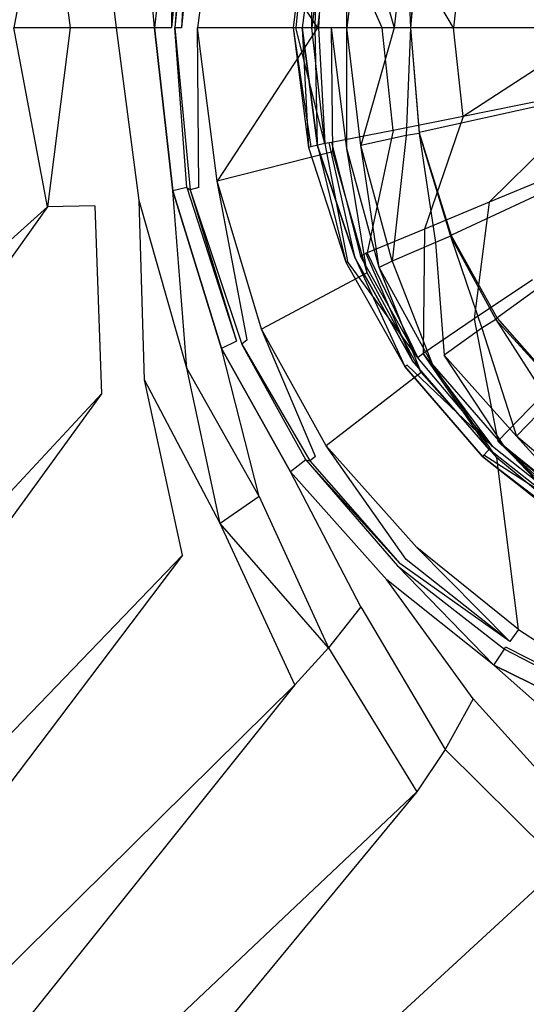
# Model space of a CAD drawing. Extents: x 0 to 1, y -1.5 to 0.
# Tile 5 of 18: x 0.4189 to 0.4658, y -0.7396 to -0.6486. Entities that reach past the tile are written whole.
import ezdxf

# ---------------------------------------------------------------- set-up
doc = ezdxf.new("R2010")
doc.units = 0
doc.layers.add('L0_ABLAUF_INF_0___REPLACEMTFORE', color=7, linetype='CONTINUOUS')
doc.layers.add('L1_WANNE_0_N_6232W5____REPLACEM', color=7, linetype='CONTINUOUS')

msp = doc.modelspace()

# ---------------------------------------------------------------- linework, layer by layer
at = {"layer": 'L0_ABLAUF_INF_0___REPLACEMTFORE', "color": 8}
for points, invisible_edges in [([(0.44561, -0.638212, 0.023661), (0.446444, -0.638418, 0.022558), (0.444196, -0.649318, 0.023707), (0.44561, -0.638212, 0.023661)], 14), ([(0.444444, -0.649318, 0.024855), (0.44561, -0.638212, 0.023661), (0.444196, -0.649318, 0.023707), (0.444444, -0.649318, 0.024855)], 13), ([(0.44561, -0.638212, 0.023661), (0.444444, -0.649318, 0.024855), (0.445844, -0.638218, 0.024763), (0.44561, -0.638212, 0.023661)], 14), ([(0.445944, -0.649318, 0.025407), (0.445844, -0.638218, 0.024763), (0.444444, -0.649318, 0.024855), (0.445944, -0.649318, 0.025407)], 14), ([(0.447144, -0.638518, 0.025407), (0.445844, -0.638218, 0.024763), (0.445944, -0.649318, 0.025407), (0.447144, -0.638518, 0.025407)], 14), ([(0.446444, -0.638418, 0.022558), (0.445044, -0.649318, 0.022558), (0.444196, -0.649318, 0.023707), (0.446444, -0.638418, 0.022558)], 14), ([(0.446444, -0.638418, 0.022558), (0.446244, -0.649318, 0.022742), (0.445044, -0.649318, 0.022558), (0.446444, -0.638418, 0.022558)], 13), ([(0.446544, -0.649318, 0.025498), (0.447144, -0.638518, 0.025407), (0.445944, -0.649318, 0.025407), (0.446544, -0.649318, 0.025498)], 13), ([(0.446244, -0.649318, 0.022742), (0.446444, -0.638418, 0.022558), (0.447544, -0.638618, 0.022742), (0.446244, -0.649318, 0.022742)], 14), ([(0.447144, -0.638518, 0.025407), (0.446544, -0.649318, 0.025498), (0.447744, -0.638618, 0.025498), (0.447144, -0.638518, 0.025407)], 14), ([(0.452444, -0.649318, 0.02605), (0.447744, -0.638618, 0.025498), (0.446544, -0.649318, 0.025498), (0.452444, -0.649318, 0.02605)], 14), ([(0.453444, -0.639818, 0.025958), (0.447744, -0.638618, 0.025498), (0.452444, -0.649318, 0.02605), (0.453444, -0.639818, 0.025958)], 14), ([(0.459044, -0.649318, 0.026509), (0.453444, -0.639818, 0.025958), (0.452444, -0.649318, 0.02605), (0.459044, -0.649318, 0.026509)], 14), ([(0.459944, -0.641118, 0.026509), (0.453444, -0.639818, 0.025958), (0.459044, -0.649318, 0.026509), (0.459944, -0.641118, 0.026509)], 14), ([(0.472544, -0.649318, 0.027336), (0.459944, -0.641118, 0.026509), (0.459044, -0.649318, 0.026509), (0.472544, -0.649318, 0.027336)], 13), ([(0.459944, -0.641118, 0.026509), (0.472544, -0.649318, 0.027336), (0.473144, -0.643718, 0.027336), (0.459944, -0.641118, 0.026509)], 14), ([(0.445044, -0.649318, 0.022558), (0.44561, -0.660374, 0.023661), (0.444196, -0.649318, 0.023707), (0.445044, -0.649318, 0.022558)], 14), ([(0.445844, -0.660318, 0.024763), (0.444196, -0.649318, 0.023707), (0.44561, -0.660374, 0.023661), (0.445844, -0.660318, 0.024763)], 13), ([(0.444196, -0.649318, 0.023707), (0.445844, -0.660318, 0.024763), (0.444444, -0.649318, 0.024855), (0.444196, -0.649318, 0.023707)], 14), ([(0.447144, -0.660018, 0.025407), (0.445944, -0.649318, 0.025407), (0.444444, -0.649318, 0.024855), (0.447144, -0.660018, 0.025407)], 14), ([(0.447144, -0.660018, 0.025407), (0.444444, -0.649318, 0.024855), (0.445844, -0.660318, 0.024763), (0.447144, -0.660018, 0.025407)], 14), ([(0.446244, -0.649318, 0.022742), (0.446444, -0.660218, 0.022558), (0.445044, -0.649318, 0.022558), (0.446244, -0.649318, 0.022742)], 13), ([(0.445044, -0.649318, 0.022558), (0.446444, -0.660218, 0.022558), (0.44561, -0.660374, 0.023661), (0.445044, -0.649318, 0.022558)], 14), ([(0.447144, -0.660018, 0.025407), (0.446544, -0.649318, 0.025498), (0.445944, -0.649318, 0.025407), (0.447144, -0.660018, 0.025407)], 13), ([(0.446444, -0.660218, 0.022558), (0.446244, -0.649318, 0.022742), (0.447544, -0.659918, 0.022742), (0.446444, -0.660218, 0.022558)], 14), ([(0.452444, -0.649318, 0.02605), (0.446544, -0.649318, 0.025498), (0.447744, -0.659918, 0.025498), (0.452444, -0.649318, 0.02605)], 14), ([(0.446544, -0.649318, 0.025498), (0.447144, -0.660018, 0.025407), (0.447744, -0.659918, 0.025498), (0.446544, -0.649318, 0.025498)], 14), ([(0.453444, -0.658818, 0.025958), (0.452444, -0.649318, 0.02605), (0.447744, -0.659918, 0.025498), (0.453444, -0.658818, 0.025958)], 14), ([(0.459044, -0.649318, 0.026509), (0.452444, -0.649318, 0.02605), (0.453444, -0.658818, 0.025958), (0.459044, -0.649318, 0.026509)], 14), ([(0.459944, -0.657518, 0.026509), (0.459044, -0.649318, 0.026509), (0.453444, -0.658818, 0.025958), (0.459944, -0.657518, 0.026509)], 14), ([(0.459944, -0.657518, 0.026509), (0.472544, -0.649318, 0.027336), (0.459044, -0.649318, 0.026509), (0.459944, -0.657518, 0.026509)], 13), ([(0.472544, -0.649318, 0.027336), (0.459944, -0.657518, 0.026509), (0.473144, -0.654818, 0.027336), (0.472544, -0.649318, 0.027336)], 14), ([(0.462344, -0.665418, 0.026509), (0.473144, -0.654818, 0.027336), (0.459944, -0.657518, 0.026509), (0.462344, -0.665418, 0.026509)], 13), ([(0.473144, -0.654818, 0.027336), (0.462344, -0.665418, 0.026509), (0.474743, -0.660318, 0.027336), (0.473144, -0.654818, 0.027336)], 14), ([(0.456344, -0.667918, 0.025958), (0.459944, -0.657518, 0.026509), (0.453444, -0.658818, 0.025958), (0.456344, -0.667918, 0.025958)], 13), ([(0.459944, -0.657518, 0.026509), (0.456344, -0.667918, 0.025958), (0.462344, -0.665418, 0.026509), (0.459944, -0.657518, 0.026509)], 14), ([(0.451044, -0.670118, 0.025498), (0.453444, -0.658818, 0.025958), (0.447744, -0.659918, 0.025498), (0.451044, -0.670118, 0.025498)], 13), ([(0.453444, -0.658818, 0.025958), (0.451044, -0.670118, 0.025498), (0.456344, -0.667918, 0.025958), (0.453444, -0.658818, 0.025958)], 14), ([(0.449244, -0.670918, 0.024763), (0.447144, -0.660018, 0.025407), (0.445844, -0.660318, 0.024763), (0.449244, -0.670918, 0.024763)], 13), ([(0.447544, -0.659918, 0.022742), (0.449944, -0.670618, 0.022558), (0.446444, -0.660218, 0.022558), (0.447544, -0.659918, 0.022742)], 13), ([(0.450444, -0.670418, 0.025407), (0.447744, -0.659918, 0.025498), (0.447144, -0.660018, 0.025407), (0.450444, -0.670418, 0.025407)], 13), ([(0.447144, -0.660018, 0.025407), (0.449244, -0.670918, 0.024763), (0.450444, -0.670418, 0.025407), (0.447144, -0.660018, 0.025407)], 14), ([(0.449944, -0.670618, 0.022558), (0.447544, -0.659918, 0.022742), (0.450944, -0.670118, 0.022742), (0.449944, -0.670618, 0.022558)], 14), ([(0.447744, -0.659918, 0.025498), (0.450444, -0.670418, 0.025407), (0.451044, -0.670118, 0.025498), (0.447744, -0.659918, 0.025498)], 14), ([(0.446444, -0.660218, 0.022558), (0.449093, -0.670976, 0.023661), (0.44561, -0.660374, 0.023661), (0.446444, -0.660218, 0.022558)], 14), ([(0.445844, -0.660318, 0.024763), (0.44561, -0.660374, 0.023661), (0.449244, -0.670918, 0.024763), (0.445844, -0.660318, 0.024763)], 14), ([(0.44561, -0.660374, 0.023661), (0.449093, -0.670976, 0.023661), (0.449244, -0.670918, 0.024763), (0.44561, -0.660374, 0.023661)], 14), ([(0.446444, -0.660218, 0.022558), (0.449944, -0.670618, 0.022558), (0.449093, -0.670976, 0.023661), (0.446444, -0.660218, 0.022558)], 14), ([(0.474743, -0.660318, 0.027336), (0.462344, -0.665418, 0.026509), (0.466344, -0.672618, 0.026509), (0.474743, -0.660318, 0.027336)], 14), ([(0.460944, -0.676218, 0.025958), (0.462344, -0.665418, 0.026509), (0.456344, -0.667918, 0.025958), (0.460944, -0.676218, 0.025958)], 13), ([(0.462344, -0.665418, 0.026509), (0.460944, -0.676218, 0.025958), (0.466344, -0.672618, 0.026509), (0.462344, -0.665418, 0.026509)], 14), ([(0.456244, -0.679418, 0.025498), (0.456344, -0.667918, 0.025958), (0.451044, -0.670118, 0.025498), (0.456244, -0.679418, 0.025498)], 13), ([(0.456344, -0.667918, 0.025958), (0.456244, -0.679418, 0.025498), (0.460944, -0.676218, 0.025958), (0.456344, -0.667918, 0.025958)], 14), ([(0.450944, -0.670118, 0.022742), (0.455244, -0.680118, 0.022558), (0.449944, -0.670618, 0.022558), (0.450944, -0.670118, 0.022742)], 13), ([(0.455744, -0.679818, 0.025407), (0.451044, -0.670118, 0.025498), (0.450444, -0.670418, 0.025407), (0.455744, -0.679818, 0.025407)], 13), ([(0.455244, -0.680118, 0.022558), (0.450944, -0.670118, 0.022742), (0.456244, -0.679418, 0.022742), (0.455244, -0.680118, 0.022558)], 14), ([(0.451044, -0.670118, 0.025498), (0.455744, -0.679818, 0.025407), (0.456244, -0.679418, 0.025498), (0.451044, -0.670118, 0.025498)], 14), ([(0.449944, -0.670618, 0.022558), (0.454545, -0.680618, 0.023661), (0.449093, -0.670976, 0.023661), (0.449944, -0.670618, 0.022558)], 14), ([(0.449244, -0.670918, 0.024763), (0.449093, -0.670976, 0.023661), (0.454744, -0.680518, 0.024763), (0.449244, -0.670918, 0.024763)], 14), ([(0.449093, -0.670976, 0.023661), (0.454545, -0.680618, 0.023661), (0.454744, -0.680518, 0.024763), (0.449093, -0.670976, 0.023661)], 14), ([(0.455744, -0.679818, 0.025407), (0.450444, -0.670418, 0.025407), (0.449244, -0.670918, 0.024763), (0.455744, -0.679818, 0.025407)], 14), ([(0.455744, -0.679818, 0.025407), (0.449244, -0.670918, 0.024763), (0.454744, -0.680518, 0.024763), (0.455744, -0.679818, 0.025407)], 14), ([(0.449944, -0.670618, 0.022558), (0.455244, -0.680118, 0.022558), (0.454545, -0.680618, 0.023661), (0.449944, -0.670618, 0.022558)], 14), ([(0.467044, -0.683518, 0.025958), (0.466344, -0.672618, 0.026509), (0.460944, -0.676218, 0.025958), (0.467044, -0.683518, 0.025958)], 13), ([(0.463144, -0.687518, 0.025498), (0.460944, -0.676218, 0.025958), (0.456244, -0.679418, 0.025498), (0.463144, -0.687518, 0.025498)], 13), ([(0.460944, -0.676218, 0.025958), (0.463144, -0.687518, 0.025498), (0.467044, -0.683518, 0.025958), (0.460944, -0.676218, 0.025958)], 14), ([(0.461713, -0.688948, 0.023661), (0.454545, -0.680618, 0.023661), (0.455244, -0.680118, 0.022558), (0.461713, -0.688948, 0.023661)], 14), ([(0.462644, -0.688018, 0.025407), (0.455744, -0.679818, 0.025407), (0.454744, -0.680518, 0.024763), (0.462644, -0.688018, 0.025407)], 14), ([(0.456244, -0.679418, 0.022742), (0.462344, -0.688318, 0.022558), (0.455244, -0.680118, 0.022558), (0.456244, -0.679418, 0.022742)], 13), ([(0.462344, -0.688318, 0.022558), (0.461713, -0.688948, 0.023661), (0.455244, -0.680118, 0.022558), (0.462344, -0.688318, 0.022558)], 14), ([(0.462644, -0.688018, 0.025407), (0.456244, -0.679418, 0.025498), (0.455744, -0.679818, 0.025407), (0.462644, -0.688018, 0.025407)], 13), ([(0.462344, -0.688318, 0.022558), (0.456244, -0.679418, 0.022742), (0.463144, -0.687518, 0.022742), (0.462344, -0.688318, 0.022558)], 14), ([(0.456244, -0.679418, 0.025498), (0.462644, -0.688018, 0.025407), (0.463144, -0.687518, 0.025498), (0.456244, -0.679418, 0.025498)], 14), ([(0.454744, -0.680518, 0.024763), (0.454545, -0.680618, 0.023661), (0.461844, -0.688818, 0.024763), (0.454744, -0.680518, 0.024763)], 14), ([(0.454545, -0.680618, 0.023661), (0.461713, -0.688948, 0.023661), (0.461844, -0.688818, 0.024763), (0.454545, -0.680618, 0.023661)], 14), ([(0.462644, -0.688018, 0.025407), (0.454744, -0.680518, 0.024763), (0.461844, -0.688818, 0.024763), (0.462644, -0.688018, 0.025407)], 14), ([(0.471344, -0.694218, 0.025498), (0.467044, -0.683518, 0.025958), (0.463144, -0.687518, 0.025498), (0.471344, -0.694218, 0.025498)], 13), ([(0.470346, -0.695763, 0.023615), (0.461713, -0.688948, 0.023661), (0.462344, -0.688318, 0.022558), (0.470346, -0.695763, 0.023615)], 14), ([(0.471044, -0.694718, 0.025407), (0.462644, -0.688018, 0.025407), (0.461844, -0.688818, 0.024763), (0.471044, -0.694718, 0.025407)], 14), ([(0.463144, -0.687518, 0.022742), (0.470844, -0.695018, 0.022558), (0.462344, -0.688318, 0.022558), (0.463144, -0.687518, 0.022742)], 13), ([(0.470844, -0.695018, 0.022558), (0.470346, -0.695763, 0.023615), (0.462344, -0.688318, 0.022558), (0.470844, -0.695018, 0.022558)], 14), ([(0.471044, -0.694718, 0.025407), (0.463144, -0.687518, 0.025498), (0.462644, -0.688018, 0.025407), (0.471044, -0.694718, 0.025407)], 14), ([(0.470844, -0.695018, 0.022558), (0.463144, -0.687518, 0.022742), (0.471444, -0.694018, 0.022742), (0.470844, -0.695018, 0.022558)], 14), ([(0.471344, -0.694218, 0.025498), (0.463144, -0.687518, 0.025498), (0.471044, -0.694718, 0.025407), (0.471344, -0.694218, 0.025498)], 14), ([(0.461713, -0.688948, 0.023661), (0.470444, -0.695618, 0.024671), (0.461844, -0.688818, 0.024763), (0.461713, -0.688948, 0.023661)], 14), ([(0.470444, -0.695618, 0.024671), (0.461713, -0.688948, 0.023661), (0.470346, -0.695763, 0.023615), (0.470444, -0.695618, 0.024671)], 13), ([(0.471044, -0.694718, 0.025407), (0.461844, -0.688818, 0.024763), (0.470444, -0.695618, 0.024671), (0.471044, -0.694718, 0.025407)], 14)]:
    msp.add_3dface(points, dxfattribs=dict(at, invisible_edges=invisible_edges))
at = {"layer": 'L1_WANNE_0_N_6232W5____REPLACEM', "color": 8}
for points, invisible_edges in [([(0.5, -1.497065, 0.007724), (0.002918, -0.649298, 0.002194), (0.005468, -0.002919), (0.5, -1.497065, 0.007724)], 14), ([(0.5, -1.497065, 0.007724), (0.005468, -0.002919), (0.00653, -0.002919), (0.5, -1.497065, 0.007724)], 14), ([(0.5, -1.497065, 0.007724), (0.00653, -0.002919), (0.008001, -0.002919), (0.5, -1.497065, 0.007724)], 14), ([(0.5, -1.497065, 0.007724), (0.008001, -0.002919), (0.5, -0.002919, 0.001079), (0.5, -1.497065, 0.007724)], 14), ([(0.421461, -0.632718, 0.028733), (0.348583, -0.567376, 0.030311), (0.418361, -0.649298, 0.028733), (0.421461, -0.632718, 0.028733)], 14), ([(0.5, -0.649298, 0.01003), (0.468865, -0.615827, 0.01003), (0.463164, -0.622523, 0.01003), (0.5, -0.649298, 0.01003)], 14), ([(0.5, -0.649298, 0.01003), (0.463164, -0.622523, 0.01003), (0.458864, -0.630119, 0.01003), (0.5, -0.649298, 0.01003)], 14), ([(0.5, -0.649298, 0.01003), (0.458864, -0.630119, 0.01003), (0.455864, -0.639614, 0.01003), (0.5, -0.649298, 0.01003)], 14), ([(0.423561, -0.649298, 0.028647), (0.421461, -0.632718, 0.028733), (0.418361, -0.649298, 0.028733), (0.423561, -0.649298, 0.028647)], 13), ([(0.421461, -0.632718, 0.028733), (0.423561, -0.649298, 0.028647), (0.425861, -0.632818, 0.028647), (0.421461, -0.632718, 0.028733)], 14), ([(0.427861, -0.649298, 0.028647), (0.425861, -0.632818, 0.028647), (0.423561, -0.649298, 0.028647), (0.427861, -0.649298, 0.028647)], 14), ([(0.429962, -0.633317, 0.02856), (0.425861, -0.632818, 0.028647), (0.427861, -0.649298, 0.028647), (0.429962, -0.633317, 0.02856)], 14), ([(0.431362, -0.649298, 0.027434), (0.429962, -0.633317, 0.02856), (0.427861, -0.649298, 0.028647), (0.431362, -0.649298, 0.027434)], 14), ([(0.433062, -0.634217, 0.027175), (0.429962, -0.633317, 0.02856), (0.431362, -0.649298, 0.027434), (0.433062, -0.634217, 0.027175)], 14), ([(0.433062, -0.634217, 0.027175), (0.431362, -0.649298, 0.027434), (0.432962, -0.649298, 0.024664), (0.433062, -0.634217, 0.027175)], 14), ([(0.433062, -0.634217, 0.027175), (0.432962, -0.649298, 0.024664), (0.434362, -0.634517, 0.024577), (0.433062, -0.634217, 0.027175)], 14), ([(0.433262, -0.649298, 0.022066), (0.434362, -0.634517, 0.024577), (0.432962, -0.649298, 0.024664), (0.433262, -0.649298, 0.022066)], 13), ([(0.434362, -0.634517, 0.024577), (0.433262, -0.649298, 0.022066), (0.434662, -0.634317, 0.021979), (0.434362, -0.634517, 0.024577)], 14), ([(0.434662, -0.634317, 0.021979), (0.433262, -0.649298, 0.022066), (0.433862, -0.649298, 0.020248), (0.434662, -0.634317, 0.021979)], 14), ([(0.434662, -0.634317, 0.021979), (0.433862, -0.649298, 0.020248), (0.435462, -0.634517, 0.019988), (0.434662, -0.634317, 0.021979)], 14), ([(0.435462, -0.634517, 0.019988), (0.433862, -0.649298, 0.020248), (0.435362, -0.649298, 0.018862), (0.435462, -0.634517, 0.019988)], 14), ([(0.437162, -0.635116, 0.018602), (0.435462, -0.634517, 0.019988), (0.435362, -0.649298, 0.018862), (0.437162, -0.635116, 0.018602)], 14), ([(0.446463, -0.649298, 0.012108), (0.437162, -0.635116, 0.018602), (0.435362, -0.649298, 0.018862), (0.446463, -0.649298, 0.012108)], 13), ([(0.437162, -0.635116, 0.018602), (0.446463, -0.649298, 0.012108), (0.447863, -0.637815, 0.011935), (0.437162, -0.635116, 0.018602)], 14), ([(0.447863, -0.637815, 0.011935), (0.446463, -0.649298, 0.012108), (0.447763, -0.649298, 0.011589), (0.447863, -0.637815, 0.011935)], 14), ([(0.449163, -0.638115, 0.011502), (0.447863, -0.637815, 0.011935), (0.447763, -0.649298, 0.011589), (0.449163, -0.638115, 0.011502)], 14), ([(0.449163, -0.649298, 0.011329), (0.449163, -0.638115, 0.011502), (0.447763, -0.649298, 0.011589), (0.449163, -0.649298, 0.011329)], 14), ([(0.450463, -0.638415, 0.011329), (0.449163, -0.638115, 0.011502), (0.449163, -0.649298, 0.011329), (0.450463, -0.638415, 0.011329)], 14), ([(0.453564, -0.649298, 0.011329), (0.450463, -0.638415, 0.011329), (0.449163, -0.649298, 0.011329), (0.453564, -0.649298, 0.011329)], 13), ([(0.450463, -0.638415, 0.011329), (0.453564, -0.649298, 0.011329), (0.454664, -0.639314, 0.011329), (0.450463, -0.638415, 0.011329)], 14), ([(0.455064, -0.649298, 0.011329), (0.454664, -0.639314, 0.011329), (0.453564, -0.649298, 0.011329), (0.455064, -0.649298, 0.011329)], 13), ([(0.454664, -0.639314, 0.011329), (0.455064, -0.649298, 0.011329), (0.455864, -0.639514, 0.011329), (0.454664, -0.639314, 0.011329)], 14), ([(0.455064, -0.649298, 0.010518), (0.455864, -0.639514, 0.011329), (0.455064, -0.649298, 0.011329), (0.455064, -0.649298, 0.010518)], 13), ([(0.455864, -0.639514, 0.011329), (0.455064, -0.649298, 0.010518), (0.455864, -0.639576, 0.010518), (0.455864, -0.639514, 0.011329)], 14), ([(0.455064, -0.649298, 0.01003), (0.455864, -0.639576, 0.010518), (0.455064, -0.649298, 0.010518), (0.455064, -0.649298, 0.01003)], 13), ([(0.455864, -0.639576, 0.010518), (0.455064, -0.649298, 0.01003), (0.455864, -0.639614, 0.01003), (0.455864, -0.639576, 0.010518)], 14), ([(0.5, -0.649298, 0.01003), (0.455864, -0.639614, 0.01003), (0.455064, -0.649298, 0.01003), (0.5, -0.649298, 0.01003)], 14), ([(0.5, -1.497065, 0.007724), (0.004429, -1.49566, 0.006645), (0.002918, -0.649298, 0.002194), (0.5, -1.497065, 0.007724)], 14), ([(0.421461, -0.665878, 0.028733), (0.418361, -0.649298, 0.028733), (0.348583, -0.731219, 0.030311), (0.421461, -0.665878, 0.028733)], 14), ([(0.421461, -0.665878, 0.028733), (0.423561, -0.649298, 0.028647), (0.418361, -0.649298, 0.028733), (0.421461, -0.665878, 0.028733)], 13), ([(0.423561, -0.649298, 0.028647), (0.421461, -0.665878, 0.028733), (0.425861, -0.665778, 0.028647), (0.423561, -0.649298, 0.028647)], 14), ([(0.427861, -0.649298, 0.028647), (0.423561, -0.649298, 0.028647), (0.425861, -0.665778, 0.028647), (0.427861, -0.649298, 0.028647)], 14), ([(0.429962, -0.665278, 0.02856), (0.427861, -0.649298, 0.028647), (0.425861, -0.665778, 0.028647), (0.429962, -0.665278, 0.02856)], 14), ([(0.431362, -0.649298, 0.027434), (0.427861, -0.649298, 0.028647), (0.429962, -0.665278, 0.02856), (0.431362, -0.649298, 0.027434)], 14), ([(0.433062, -0.664379, 0.027175), (0.431362, -0.649298, 0.027434), (0.429962, -0.665278, 0.02856), (0.433062, -0.664379, 0.027175)], 14), ([(0.431362, -0.649298, 0.027434), (0.433062, -0.664379, 0.027175), (0.434362, -0.664079, 0.024577), (0.431362, -0.649298, 0.027434)], 14), ([(0.432962, -0.649298, 0.024664), (0.431362, -0.649298, 0.027434), (0.434362, -0.664079, 0.024577), (0.432962, -0.649298, 0.024664)], 14), ([(0.434362, -0.664079, 0.024577), (0.433262, -0.649298, 0.022066), (0.432962, -0.649298, 0.024664), (0.434362, -0.664079, 0.024577)], 14), ([(0.433262, -0.649298, 0.022066), (0.434362, -0.664079, 0.024577), (0.434662, -0.664279, 0.021979), (0.433262, -0.649298, 0.022066)], 13), ([(0.433262, -0.649298, 0.022066), (0.434662, -0.664279, 0.021979), (0.435462, -0.664079, 0.019988), (0.433262, -0.649298, 0.022066)], 14), ([(0.433862, -0.649298, 0.020248), (0.433262, -0.649298, 0.022066), (0.435462, -0.664079, 0.019988), (0.433862, -0.649298, 0.020248)], 14), ([(0.435462, -0.664079, 0.019988), (0.435362, -0.649298, 0.018862), (0.433862, -0.649298, 0.020248), (0.435462, -0.664079, 0.019988)], 14), ([(0.437162, -0.663479, 0.018602), (0.446463, -0.649298, 0.012108), (0.435362, -0.649298, 0.018862), (0.437162, -0.663479, 0.018602)], 13), ([(0.437162, -0.663479, 0.018602), (0.435362, -0.649298, 0.018862), (0.435462, -0.664079, 0.019988), (0.437162, -0.663479, 0.018602)], 14), ([(0.446463, -0.649298, 0.012108), (0.437162, -0.663479, 0.018602), (0.447863, -0.660781, 0.011935), (0.446463, -0.649298, 0.012108)], 14), ([(0.447863, -0.660781, 0.011935), (0.447763, -0.649298, 0.011589), (0.446463, -0.649298, 0.012108), (0.447863, -0.660781, 0.011935)], 14), ([(0.449163, -0.660481, 0.011502), (0.447763, -0.649298, 0.011589), (0.447863, -0.660781, 0.011935), (0.449163, -0.660481, 0.011502)], 14), ([(0.449163, -0.660481, 0.011502), (0.449163, -0.649298, 0.011329), (0.447763, -0.649298, 0.011589), (0.449163, -0.660481, 0.011502)], 14), ([(0.450463, -0.660181, 0.011329), (0.453564, -0.649298, 0.011329), (0.449163, -0.649298, 0.011329), (0.450463, -0.660181, 0.011329)], 13), ([(0.450463, -0.660181, 0.011329), (0.449163, -0.649298, 0.011329), (0.449163, -0.660481, 0.011502), (0.450463, -0.660181, 0.011329)], 14), ([(0.453564, -0.649298, 0.011329), (0.450463, -0.660181, 0.011329), (0.454664, -0.659281, 0.011329), (0.453564, -0.649298, 0.011329)], 14), ([(0.454664, -0.659281, 0.011329), (0.455064, -0.649298, 0.011329), (0.453564, -0.649298, 0.011329), (0.454664, -0.659281, 0.011329)], 13), ([(0.455064, -0.649298, 0.011329), (0.454664, -0.659281, 0.011329), (0.455864, -0.659081, 0.011329), (0.455064, -0.649298, 0.011329)], 14), ([(0.455864, -0.658982, 0.01003), (0.455064, -0.649298, 0.010518), (0.455864, -0.659019, 0.010518), (0.455864, -0.658982, 0.01003)], 13), ([(0.455064, -0.649298, 0.010518), (0.455864, -0.658982, 0.01003), (0.455064, -0.649298, 0.01003), (0.455064, -0.649298, 0.010518)], 14), ([(0.455864, -0.659019, 0.010518), (0.455064, -0.649298, 0.011329), (0.455864, -0.659081, 0.011329), (0.455864, -0.659019, 0.010518)], 13), ([(0.455064, -0.649298, 0.011329), (0.455864, -0.659019, 0.010518), (0.455064, -0.649298, 0.010518), (0.455064, -0.649298, 0.011329)], 14), ([(0.5, -0.649298, 0.01003), (0.455064, -0.649298, 0.01003), (0.455864, -0.658982, 0.01003), (0.5, -0.649298, 0.01003)], 14), ([(0.5, -0.649298, 0.01003), (0.455864, -0.658982, 0.01003), (0.458864, -0.668476, 0.01003), (0.5, -0.649298, 0.01003)], 14), ([(0.5, -0.649298, 0.01003), (0.458864, -0.668476, 0.01003), (0.463164, -0.676072, 0.01003), (0.5, -0.649298, 0.01003)], 14), ([(0.5, -0.649298, 0.01003), (0.463164, -0.676072, 0.01003), (0.468865, -0.682769, 0.01003), (0.5, -0.649298, 0.01003)], 14), ([(0.457364, -0.669176, 0.011329), (0.455864, -0.659081, 0.011329), (0.454664, -0.659281, 0.011329), (0.457364, -0.669176, 0.011329)], 13), ([(0.455864, -0.658982, 0.01003), (0.455864, -0.659019, 0.010518), (0.458864, -0.668476, 0.01003), (0.455864, -0.658982, 0.01003)], 14), ([(0.455864, -0.659019, 0.010518), (0.455864, -0.659081, 0.011329), (0.458826, -0.668514, 0.010518), (0.455864, -0.659019, 0.010518)], 14), ([(0.455864, -0.659019, 0.010518), (0.458826, -0.668514, 0.010518), (0.458864, -0.668476, 0.01003), (0.455864, -0.659019, 0.010518)], 14), ([(0.455864, -0.659081, 0.011329), (0.458764, -0.668576, 0.011329), (0.458826, -0.668514, 0.010518), (0.455864, -0.659081, 0.011329)], 14), ([(0.455864, -0.659081, 0.011329), (0.457364, -0.669176, 0.011329), (0.458764, -0.668576, 0.011329), (0.455864, -0.659081, 0.011329)], 14), ([(0.453364, -0.670875, 0.011329), (0.454664, -0.659281, 0.011329), (0.450463, -0.660181, 0.011329), (0.453364, -0.670875, 0.011329)], 13), ([(0.454664, -0.659281, 0.011329), (0.453364, -0.670875, 0.011329), (0.457364, -0.669176, 0.011329), (0.454664, -0.659281, 0.011329)], 14), ([(0.447863, -0.660781, 0.011935), (0.437162, -0.663479, 0.018602), (0.441263, -0.677172, 0.018775), (0.447863, -0.660781, 0.011935)], 14), ([(0.451063, -0.671975, 0.012108), (0.447863, -0.660781, 0.011935), (0.441263, -0.677172, 0.018775), (0.451063, -0.671975, 0.012108)], 14), ([(0.451063, -0.671975, 0.012108), (0.449163, -0.660481, 0.011502), (0.447863, -0.660781, 0.011935), (0.451063, -0.671975, 0.012108)], 14), ([(0.452163, -0.671475, 0.011589), (0.450463, -0.660181, 0.011329), (0.449163, -0.660481, 0.011502), (0.452163, -0.671475, 0.011589)], 14), ([(0.452163, -0.671475, 0.011589), (0.449163, -0.660481, 0.011502), (0.451063, -0.671975, 0.012108), (0.452163, -0.671475, 0.011589)], 14), ([(0.453364, -0.670875, 0.011329), (0.450463, -0.660181, 0.011329), (0.452163, -0.671475, 0.011589), (0.453364, -0.670875, 0.011329)], 14), ([(0.439962, -0.678171, 0.020161), (0.437162, -0.663479, 0.018602), (0.435462, -0.664079, 0.019988), (0.439962, -0.678171, 0.020161)], 14), ([(0.441263, -0.677172, 0.018775), (0.437162, -0.663479, 0.018602), (0.439962, -0.678171, 0.020161), (0.441263, -0.677172, 0.018775)], 14), ([(0.434362, -0.68077, 0.02856), (0.433062, -0.664379, 0.027175), (0.429962, -0.665278, 0.02856), (0.434362, -0.68077, 0.02856)], 14), ([(0.434362, -0.664079, 0.024577), (0.433062, -0.664379, 0.027175), (0.438962, -0.678271, 0.024577), (0.434362, -0.664079, 0.024577)], 14), ([(0.437562, -0.678971, 0.027434), (0.433062, -0.664379, 0.027175), (0.434362, -0.68077, 0.02856), (0.437562, -0.678971, 0.027434)], 14), ([(0.433062, -0.664379, 0.027175), (0.437562, -0.678971, 0.027434), (0.438962, -0.678271, 0.024577), (0.433062, -0.664379, 0.027175)], 14), ([(0.434362, -0.664079, 0.024577), (0.438962, -0.678271, 0.024577), (0.434662, -0.664279, 0.021979), (0.434362, -0.664079, 0.024577)], 14), ([(0.435462, -0.664079, 0.019988), (0.434662, -0.664279, 0.021979), (0.439962, -0.678171, 0.020161), (0.435462, -0.664079, 0.019988)], 14), ([(0.434662, -0.664279, 0.021979), (0.438962, -0.678271, 0.024577), (0.439462, -0.678571, 0.021979), (0.434662, -0.664279, 0.021979)], 14), ([(0.434662, -0.664279, 0.021979), (0.439462, -0.678571, 0.021979), (0.439962, -0.678171, 0.020161), (0.434662, -0.664279, 0.021979)], 14), ([(0.430462, -0.681869, 0.02856), (0.429962, -0.665278, 0.02856), (0.425861, -0.665778, 0.028647), (0.430462, -0.681869, 0.02856)], 14), ([(0.434362, -0.68077, 0.02856), (0.429962, -0.665278, 0.02856), (0.430462, -0.681869, 0.02856), (0.434362, -0.68077, 0.02856)], 14), ([(0.352842, -0.762238, 0.030259), (0.421461, -0.665878, 0.028733), (0.348583, -0.731219, 0.030311), (0.352842, -0.762238, 0.030259)], 13), ([(0.421461, -0.665878, 0.028733), (0.352842, -0.762238, 0.030259), (0.426461, -0.683169, 0.028647), (0.421461, -0.665878, 0.028733)], 14), ([(0.426461, -0.683169, 0.028647), (0.425861, -0.665778, 0.028647), (0.421461, -0.665878, 0.028733), (0.426461, -0.683169, 0.028647)], 13), ([(0.425861, -0.665778, 0.028647), (0.426461, -0.683169, 0.028647), (0.430462, -0.681869, 0.02856), (0.425861, -0.665778, 0.028647)], 14), ([(0.458164, -0.679571, 0.011329), (0.457364, -0.669176, 0.011329), (0.453364, -0.670875, 0.011329), (0.458164, -0.679571, 0.011329)], 13), ([(0.461664, -0.677072, 0.011329), (0.458764, -0.668576, 0.011329), (0.457364, -0.669176, 0.011329), (0.461664, -0.677072, 0.011329)], 13), ([(0.457364, -0.669176, 0.011329), (0.458164, -0.679571, 0.011329), (0.461664, -0.677072, 0.011329), (0.457364, -0.669176, 0.011329)], 14), ([(0.458826, -0.668514, 0.010518), (0.458764, -0.668576, 0.011329), (0.463089, -0.676148, 0.010518), (0.458826, -0.668514, 0.010518)], 14), ([(0.458764, -0.668576, 0.011329), (0.461664, -0.677072, 0.011329), (0.462964, -0.676272, 0.011329), (0.458764, -0.668576, 0.011329)], 14), ([(0.458764, -0.668576, 0.011329), (0.462964, -0.676272, 0.011329), (0.463089, -0.676148, 0.010518), (0.458764, -0.668576, 0.011329)], 14), ([(0.458864, -0.668476, 0.01003), (0.458826, -0.668514, 0.010518), (0.463164, -0.676072, 0.01003), (0.458864, -0.668476, 0.01003)], 14), ([(0.458826, -0.668514, 0.010518), (0.463089, -0.676148, 0.010518), (0.463164, -0.676072, 0.01003), (0.458826, -0.668514, 0.010518)], 14), ([(0.457064, -0.68037, 0.011589), (0.453364, -0.670875, 0.011329), (0.452163, -0.671475, 0.011589), (0.457064, -0.68037, 0.011589)], 13), ([(0.453364, -0.670875, 0.011329), (0.457064, -0.68037, 0.011589), (0.458164, -0.679571, 0.011329), (0.453364, -0.670875, 0.011329)], 14), ([(0.456064, -0.68117, 0.012195), (0.452163, -0.671475, 0.011589), (0.451063, -0.671975, 0.012108), (0.456064, -0.68117, 0.012195)], 14), ([(0.457064, -0.68037, 0.011589), (0.452163, -0.671475, 0.011589), (0.456064, -0.68117, 0.012195), (0.457064, -0.68037, 0.011589)], 14), ([(0.451063, -0.671975, 0.012108), (0.441263, -0.677172, 0.018775), (0.447263, -0.687966, 0.018862), (0.451063, -0.671975, 0.012108)], 14), ([(0.456064, -0.68117, 0.012195), (0.451063, -0.671975, 0.012108), (0.447263, -0.687966, 0.018862), (0.456064, -0.68117, 0.012195)], 14), ([(0.467865, -0.683968, 0.011329), (0.462964, -0.676272, 0.011329), (0.461664, -0.677072, 0.011329), (0.467865, -0.683968, 0.011329)], 13), ([(0.463089, -0.676148, 0.010518), (0.462964, -0.676272, 0.011329), (0.468902, -0.682806, 0.010518), (0.463089, -0.676148, 0.010518)], 14), ([(0.462964, -0.676272, 0.011329), (0.468965, -0.682869, 0.011329), (0.468902, -0.682806, 0.010518), (0.462964, -0.676272, 0.011329)], 14), ([(0.462964, -0.676272, 0.011329), (0.467865, -0.683968, 0.011329), (0.468965, -0.682869, 0.011329), (0.462964, -0.676272, 0.011329)], 14), ([(0.463164, -0.676072, 0.01003), (0.463089, -0.676148, 0.010518), (0.468865, -0.682769, 0.01003), (0.463164, -0.676072, 0.01003)], 14), ([(0.463089, -0.676148, 0.010518), (0.468902, -0.682806, 0.010518), (0.468865, -0.682769, 0.01003), (0.463089, -0.676148, 0.010518)], 14), ([(0.446263, -0.688966, 0.020248), (0.441263, -0.677172, 0.018775), (0.439962, -0.678171, 0.020161), (0.446263, -0.688966, 0.020248)], 14), ([(0.447263, -0.687966, 0.018862), (0.441263, -0.677172, 0.018775), (0.446263, -0.688966, 0.020248), (0.447263, -0.687966, 0.018862)], 14), ([(0.464865, -0.687067, 0.011329), (0.461664, -0.677072, 0.011329), (0.458164, -0.679571, 0.011329), (0.464865, -0.687067, 0.011329)], 13), ([(0.461664, -0.677072, 0.011329), (0.464865, -0.687067, 0.011329), (0.467865, -0.683968, 0.011329), (0.461664, -0.677072, 0.011329)], 14), ([(0.438962, -0.678271, 0.024577), (0.437562, -0.678971, 0.027434), (0.445363, -0.689265, 0.024577), (0.438962, -0.678271, 0.024577)], 14), ([(0.445363, -0.689265, 0.024577), (0.439462, -0.678571, 0.021979), (0.438962, -0.678271, 0.024577), (0.445363, -0.689265, 0.024577)], 14), ([(0.439962, -0.678171, 0.020161), (0.439462, -0.678571, 0.021979), (0.446263, -0.688966, 0.020248), (0.439962, -0.678171, 0.020161)], 14), ([(0.441063, -0.692664, 0.028474), (0.437562, -0.678971, 0.027434), (0.434362, -0.68077, 0.02856), (0.441063, -0.692664, 0.028474)], 14), ([(0.437562, -0.678971, 0.027434), (0.443963, -0.690365, 0.027521), (0.445363, -0.689265, 0.024577), (0.437562, -0.678971, 0.027434)], 14), ([(0.443963, -0.690365, 0.027521), (0.437562, -0.678971, 0.027434), (0.441063, -0.692664, 0.028474), (0.443963, -0.690365, 0.027521)], 14), ([(0.439462, -0.678571, 0.021979), (0.445363, -0.689265, 0.024577), (0.445763, -0.689365, 0.021979), (0.439462, -0.678571, 0.021979)], 13), ([(0.439462, -0.678571, 0.021979), (0.445763, -0.689365, 0.021979), (0.446263, -0.688966, 0.020248), (0.439462, -0.678571, 0.021979)], 14), ([(0.463864, -0.688166, 0.011589), (0.458164, -0.679571, 0.011329), (0.457064, -0.68037, 0.011589), (0.463864, -0.688166, 0.011589)], 14), ([(0.464865, -0.687067, 0.011329), (0.458164, -0.679571, 0.011329), (0.463864, -0.688166, 0.011589), (0.464865, -0.687067, 0.011329)], 14), ([(0.437462, -0.695162, 0.02856), (0.434362, -0.68077, 0.02856), (0.430462, -0.681869, 0.02856), (0.437462, -0.695162, 0.02856)], 14), ([(0.441063, -0.692664, 0.028474), (0.434362, -0.68077, 0.02856), (0.437462, -0.695162, 0.02856), (0.441063, -0.692664, 0.028474)], 14), ([(0.463064, -0.689066, 0.012108), (0.457064, -0.68037, 0.011589), (0.456064, -0.68117, 0.012195), (0.463064, -0.689066, 0.012108)], 14), ([(0.463864, -0.688166, 0.011589), (0.457064, -0.68037, 0.011589), (0.463064, -0.689066, 0.012108), (0.463864, -0.688166, 0.011589)], 14), ([(0.433962, -0.698061, 0.02856), (0.430462, -0.681869, 0.02856), (0.426461, -0.683169, 0.028647), (0.433962, -0.698061, 0.02856)], 14), ([(0.437462, -0.695162, 0.02856), (0.430462, -0.681869, 0.02856), (0.433962, -0.698061, 0.02856), (0.437462, -0.695162, 0.02856)], 14), ([(0.456064, -0.68117, 0.012195), (0.447263, -0.687966, 0.018862), (0.455664, -0.697361, 0.018862), (0.456064, -0.68117, 0.012195)], 14), ([(0.463064, -0.689066, 0.012108), (0.456064, -0.68117, 0.012195), (0.455664, -0.697361, 0.018862), (0.463064, -0.689066, 0.012108)], 14), ([(0.359165, -0.775805, 0.030188), (0.426461, -0.683169, 0.028647), (0.352842, -0.762238, 0.030259), (0.359165, -0.775805, 0.030188)], 13), ([(0.426461, -0.683169, 0.028647), (0.359165, -0.775805, 0.030188), (0.433962, -0.698061, 0.02856), (0.426461, -0.683169, 0.028647)], 14), ([(0.472365, -0.693463, 0.011329), (0.467865, -0.683968, 0.011329), (0.464865, -0.687067, 0.011329), (0.472365, -0.693463, 0.011329)], 13), ([(0.471665, -0.694563, 0.011675), (0.464865, -0.687067, 0.011329), (0.463864, -0.688166, 0.011589), (0.471665, -0.694563, 0.011675)], 14), ([(0.472365, -0.693463, 0.011329), (0.464865, -0.687067, 0.011329), (0.471665, -0.694563, 0.011675), (0.472365, -0.693463, 0.011329)], 14), ([(0.454664, -0.698461, 0.020161), (0.447263, -0.687966, 0.018862), (0.446263, -0.688966, 0.020248), (0.454664, -0.698461, 0.020161)], 14), ([(0.455664, -0.697361, 0.018862), (0.447263, -0.687966, 0.018862), (0.454664, -0.698461, 0.020161), (0.455664, -0.697361, 0.018862)], 14), ([(0.470965, -0.695662, 0.012195), (0.463864, -0.688166, 0.011589), (0.463064, -0.689066, 0.012108), (0.470965, -0.695662, 0.012195)], 14), ([(0.471665, -0.694563, 0.011675), (0.463864, -0.688166, 0.011589), (0.470965, -0.695662, 0.012195), (0.471665, -0.694563, 0.011675)], 14), ([(0.446263, -0.688966, 0.020248), (0.445763, -0.689365, 0.021979), (0.454664, -0.698461, 0.020161), (0.446263, -0.688966, 0.020248)], 14), ([(0.465065, -0.704957, 0.018949), (0.463064, -0.689066, 0.012108), (0.455664, -0.697361, 0.018862), (0.465065, -0.704957, 0.018949)], 14), ([(0.470965, -0.695662, 0.012195), (0.463064, -0.689066, 0.012108), (0.465065, -0.704957, 0.018949), (0.470965, -0.695662, 0.012195)], 14), ([(0.445363, -0.689265, 0.024577), (0.443963, -0.690365, 0.027521), (0.453864, -0.69906, 0.02449), (0.445363, -0.689265, 0.024577)], 14), ([(0.445363, -0.689265, 0.024577), (0.453864, -0.69906, 0.02449), (0.454064, -0.69886, 0.021979), (0.445363, -0.689265, 0.024577)], 14), ([(0.445363, -0.689265, 0.024577), (0.454064, -0.69886, 0.021979), (0.445763, -0.689365, 0.021979), (0.445363, -0.689265, 0.024577)], 14), ([(0.445763, -0.689365, 0.021979), (0.454064, -0.69886, 0.021979), (0.454664, -0.698461, 0.020161), (0.445763, -0.689365, 0.021979)], 14), ([(0.450463, -0.702858, 0.028387), (0.443963, -0.690365, 0.027521), (0.441063, -0.692664, 0.028474), (0.450463, -0.702858, 0.028387)], 14), ([(0.452864, -0.70036, 0.027348), (0.443963, -0.690365, 0.027521), (0.450463, -0.702858, 0.028387), (0.452864, -0.70036, 0.027348)], 14), ([(0.443963, -0.690365, 0.027521), (0.452864, -0.70036, 0.027348), (0.453864, -0.69906, 0.02449), (0.443963, -0.690365, 0.027521)], 14), ([(0.447463, -0.706656, 0.028474), (0.441063, -0.692664, 0.028474), (0.437462, -0.695162, 0.02856), (0.447463, -0.706656, 0.028474)], 13), ([(0.441063, -0.692664, 0.028474), (0.447463, -0.706656, 0.028474), (0.450463, -0.702858, 0.028387), (0.441063, -0.692664, 0.028474)], 14), ([(0.444363, -0.710054, 0.02856), (0.437462, -0.695162, 0.02856), (0.433962, -0.698061, 0.02856), (0.444363, -0.710054, 0.02856)], 14), ([(0.447463, -0.706656, 0.028474), (0.437462, -0.695162, 0.02856), (0.444363, -0.710054, 0.02856), (0.447463, -0.706656, 0.028474)], 14), ([(0.475965, -0.710454, 0.018862), (0.470965, -0.695662, 0.012195), (0.465065, -0.704957, 0.018949), (0.475965, -0.710454, 0.018862)], 14), ([(0.464264, -0.706057, 0.020248), (0.455664, -0.697361, 0.018862), (0.454664, -0.698461, 0.020161), (0.464264, -0.706057, 0.020248)], 14), ([(0.465065, -0.704957, 0.018949), (0.455664, -0.697361, 0.018862), (0.464264, -0.706057, 0.020248), (0.465065, -0.704957, 0.018949)], 14), ([(0.367524, -0.785919, 0.030193), (0.433962, -0.698061, 0.02856), (0.359165, -0.775805, 0.030188), (0.367524, -0.785919, 0.030193)], 13), ([(0.433962, -0.698061, 0.02856), (0.367524, -0.785919, 0.030193), (0.444363, -0.710054, 0.02856), (0.433962, -0.698061, 0.02856)], 14), ([(0.462764, -0.708255, 0.027434), (0.453864, -0.69906, 0.02449), (0.452864, -0.70036, 0.027348), (0.462764, -0.708255, 0.027434)], 14), ([(0.453864, -0.69906, 0.02449), (0.463764, -0.706756, 0.02449), (0.454064, -0.69886, 0.021979), (0.453864, -0.69906, 0.02449)], 14), ([(0.462764, -0.708255, 0.027434), (0.463764, -0.706756, 0.02449), (0.453864, -0.69906, 0.02449), (0.462764, -0.708255, 0.027434)], 14), ([(0.454064, -0.69886, 0.021979), (0.464264, -0.706057, 0.020248), (0.454664, -0.698461, 0.020161), (0.454064, -0.69886, 0.021979)], 13), ([(0.463764, -0.706756, 0.02449), (0.463864, -0.706556, 0.021893), (0.454064, -0.69886, 0.021979), (0.463764, -0.706756, 0.02449)], 14), ([(0.464264, -0.706057, 0.020248), (0.454064, -0.69886, 0.021979), (0.463864, -0.706556, 0.021893), (0.464264, -0.706057, 0.020248)], 14), ([(0.460864, -0.711354, 0.028387), (0.452864, -0.70036, 0.027348), (0.450463, -0.702858, 0.028387), (0.460864, -0.711354, 0.028387)], 14), ([(0.462764, -0.708255, 0.027434), (0.452864, -0.70036, 0.027348), (0.460864, -0.711354, 0.028387), (0.462764, -0.708255, 0.027434)], 14), ([(0.458264, -0.716051, 0.028474), (0.450463, -0.702858, 0.028387), (0.447463, -0.706656, 0.028474), (0.458264, -0.716051, 0.028474)], 13), ([(0.450463, -0.702858, 0.028387), (0.458264, -0.716051, 0.028474), (0.460864, -0.711354, 0.028387), (0.450463, -0.702858, 0.028387)], 14), ([(0.475365, -0.711654, 0.020161), (0.465065, -0.704957, 0.018949), (0.464264, -0.706057, 0.020248), (0.475365, -0.711654, 0.020161)], 13), ([(0.465065, -0.704957, 0.018949), (0.475365, -0.711654, 0.020161), (0.475965, -0.710454, 0.018862), (0.465065, -0.704957, 0.018949)], 14), ([(0.463864, -0.706556, 0.021893), (0.474965, -0.712253, 0.021806), (0.464264, -0.706057, 0.020248), (0.463864, -0.706556, 0.021893)], 14), ([(0.474965, -0.712253, 0.021806), (0.475365, -0.711654, 0.020161), (0.464264, -0.706057, 0.020248), (0.474965, -0.712253, 0.021806)], 14), ([(0.455664, -0.719949, 0.02856), (0.447463, -0.706656, 0.028474), (0.444363, -0.710054, 0.02856), (0.455664, -0.719949, 0.02856)], 13), ([(0.447463, -0.706656, 0.028474), (0.455664, -0.719949, 0.02856), (0.458264, -0.716051, 0.028474), (0.447463, -0.706656, 0.028474)], 14), ([(0.462764, -0.708255, 0.027434), (0.474365, -0.713952, 0.027175), (0.463764, -0.706756, 0.02449), (0.462764, -0.708255, 0.027434)], 14), ([(0.463764, -0.706756, 0.02449), (0.474865, -0.712553, 0.024404), (0.463864, -0.706556, 0.021893), (0.463764, -0.706756, 0.02449)], 14), ([(0.474365, -0.713952, 0.027175), (0.474865, -0.712553, 0.024404), (0.463764, -0.706756, 0.02449), (0.474365, -0.713952, 0.027175)], 14), ([(0.474865, -0.712553, 0.024404), (0.474965, -0.712253, 0.021806), (0.463864, -0.706556, 0.021893), (0.474865, -0.712553, 0.024404)], 14), ([(0.472965, -0.717251, 0.028387), (0.462764, -0.708255, 0.027434), (0.460864, -0.711354, 0.028387), (0.472965, -0.717251, 0.028387)], 14), ([(0.474365, -0.713952, 0.027175), (0.462764, -0.708255, 0.027434), (0.472965, -0.717251, 0.028387), (0.474365, -0.713952, 0.027175)], 14), ([(0.377129, -0.794025, 0.030189), (0.444363, -0.710054, 0.02856), (0.367524, -0.785919, 0.030193), (0.377129, -0.794025, 0.030189)], 13), ([(0.444363, -0.710054, 0.02856), (0.377129, -0.794025, 0.030189), (0.455664, -0.719949, 0.02856), (0.444363, -0.710054, 0.02856)], 14), ([(0.470965, -0.722548, 0.028474), (0.460864, -0.711354, 0.028387), (0.458264, -0.716051, 0.028474), (0.470965, -0.722548, 0.028474)], 13), ([(0.460864, -0.711354, 0.028387), (0.470965, -0.722548, 0.028474), (0.472965, -0.717251, 0.028387), (0.460864, -0.711354, 0.028387)], 14), ([(0.469065, -0.726745, 0.02856), (0.458264, -0.716051, 0.028474), (0.455664, -0.719949, 0.02856), (0.469065, -0.726745, 0.02856)], 13), ([(0.458264, -0.716051, 0.028474), (0.469065, -0.726745, 0.02856), (0.470965, -0.722548, 0.028474), (0.458264, -0.716051, 0.028474)], 14), ([(0.389618, -0.799755, 0.030184), (0.455664, -0.719949, 0.02856), (0.377129, -0.794025, 0.030189), (0.389618, -0.799755, 0.030184)], 13), ([(0.455664, -0.719949, 0.02856), (0.389618, -0.799755, 0.030184), (0.469065, -0.726745, 0.02856), (0.455664, -0.719949, 0.02856)], 14), ([(0.469065, -0.726745, 0.02856), (0.389618, -0.799755, 0.030184), (0.419438, -0.803277, 0.030168), (0.469065, -0.726745, 0.02856)], 14), ([(0.484966, -0.730643, 0.02856), (0.469065, -0.726745, 0.02856), (0.419438, -0.803277, 0.030168), (0.484966, -0.730643, 0.02856)], 14), ([(0.5, -0.804902, 0.030164), (0.484966, -0.730643, 0.02856), (0.419438, -0.803277, 0.030168), (0.5, -0.804902, 0.030164)], 14)]:
    msp.add_3dface(points, dxfattribs=dict(at, invisible_edges=invisible_edges))

doc.saveas('drawing.dxf')
